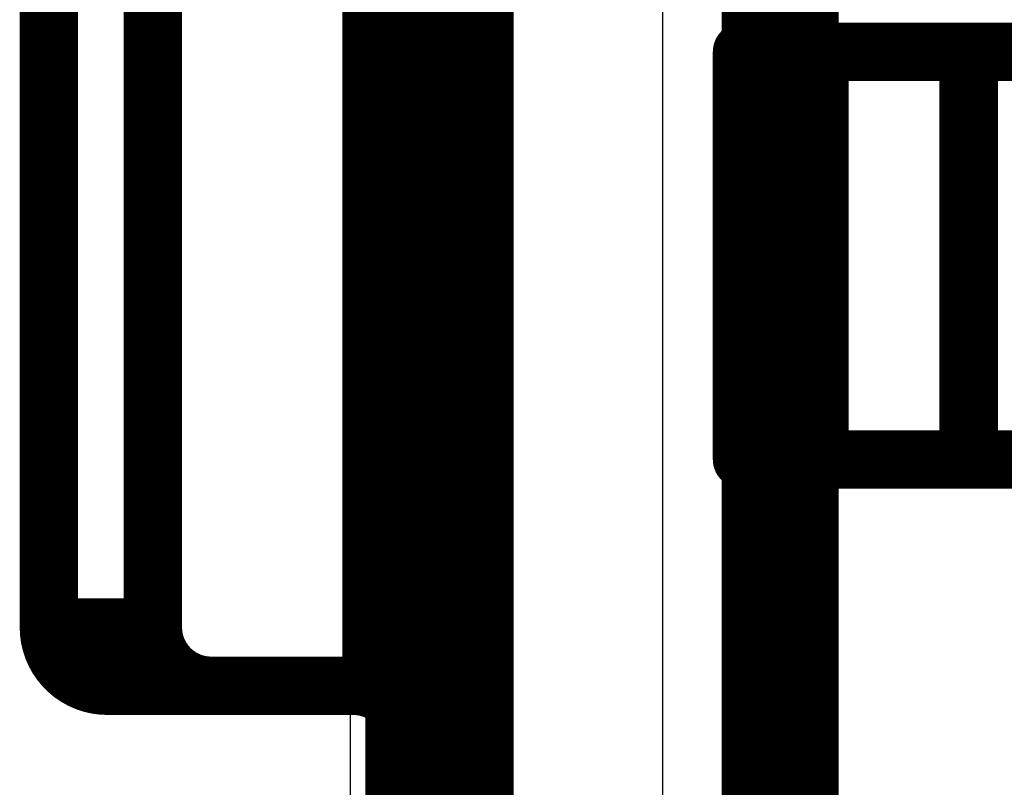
# Model space of a CAD drawing. Header units: millimetres. Extents: x 0 to 154, y -22 to 67.
# Tile 80 of 116: x 0.81 to 2.49, y 28.43 to 29.74. Entities that reach past the tile are written whole.
import ezdxf

# ---------------------------------------------------------------- set-up
doc = ezdxf.new("R2010")
doc.units = ezdxf.units.MM
for name, color, linetype in [('BottomLayer', 5, 'Continuous'), ('KeepOutLayer', 6, 'Continuous'), ('Mechanical1', 6, 'Continuous'), ('Mechanical15', 56, 'Continuous'), ('Mechanical7', 56, 'Continuous'), ('MidLayer1', 16, 'Continuous'), ('MidLayer2', 76, 'Continuous'), ('TopLayer', 1, 'Continuous'), ('TopOverlay', 2, 'Continuous')]:
    doc.layers.add(name, color=color, linetype=linetype)

# ---------------------------------------------------------------- blocks, each defined once
blk = doc.blocks.new('USB_M_____B_RA_SMD_P_P_219')
at = {"layer": 'Mechanical15', "const_width": 0.2}
blk.add_lwpolyline([(-4.125, -3.5), (-4.125, 3.5)], dxfattribs=at)
at = {"layer": 'Mechanical7', "const_width": 0.1}
for points in [[(-4.756, -3.8035), (-4.756, 3.8034)], [(-4.8245, -3.1515), (-4.8245, 3.1418)], [(-5.3767, -3.0463), (-5.3767, 3.0418)], [(-5.1987, -3.0463), (-5.1987, 3.0418)], [(-4.1902, -2.0603), (-2.3512, -2.0603)], [(-4.1902, -2.7584), (-4.1902, -2.0603)], [(-4.0579, -2.7584), (-4.0579, -2.0603)], [(-3.8023, -2.7584), (-3.8023, -2.0603)], [(-4.1902, -2.7584), (-2.3512, -2.7584)], [(-5.3767, -3.0463), (-5.1987, -3.0463)], [(-5.2767, -3.1463), (-5.0987, -3.1463)], [(-5.0987, -3.1463), (-4.856, -3.1463)], [(-4.756, -3.4931), (-4.756, -3.2463)], [(-4.756, -3.8035), (-4.756, -3.2463)]]:
    blk.add_lwpolyline(points, dxfattribs=at)
at = {"layer": 'Mechanical7', "const_width": 0.05}
for points in [[(-4.2152, -2.0603, 1), (-4.1652, -2.0603, 1)], [(-4.2152, -2.0603, 1), (-4.1652, -2.0603, 1)], [(-4.0829, -2.0603, 1), (-4.0329, -2.0603, 1)], [(-3.8273, -2.0603, 1), (-3.7774, -2.0603, 1)], [(-4.2152, -2.7584, 1), (-4.1652, -2.7584, 1)], [(-4.2152, -2.7584, 1), (-4.1652, -2.7584, 1)], [(-4.0829, -2.7584, 1), (-4.0329, -2.7584, 1)], [(-3.8273, -2.7584, 1), (-3.7774, -2.7584, 1)], [(-5.4017, -3.0463, 1), (-5.3517, -3.0463, 1)], [(-5.4017, -3.0463, 1), (-5.3517, -3.0463, 1)], [(-5.4017, -3.0463, 1), (-5.3517, -3.0463, 1)], [(-5.2237, -3.0463, 1), (-5.1737, -3.0463, 1)], [(-5.2237, -3.0463, 1), (-5.1737, -3.0463, 1)], [(-5.2237, -3.0463, 1), (-5.1737, -3.0463, 1)], [(-5.3017, -3.1463, 1), (-5.2517, -3.1463, 1)], [(-5.3017, -3.1463, 1), (-5.2517, -3.1463, 1)], [(-5.1237, -3.1463, 1), (-5.0737, -3.1463, 1)], [(-5.1237, -3.1463, 1), (-5.0737, -3.1463, 1)], [(-5.1237, -3.1463, 1), (-5.0737, -3.1463, 1)], [(-4.881, -3.1463, 1), (-4.831, -3.1463, 1)], [(-4.881, -3.1463, 1), (-4.831, -3.1463, 1)], [(-4.8495, -3.1515, 1), (-4.7995, -3.1515, 1)], [(-4.781, -3.2463, 1), (-4.731, -3.2463, 1)], [(-4.781, -3.2463, 1), (-4.731, -3.2463, 1)], [(-4.781, -3.2463, 1), (-4.731, -3.2463, 1)]]:
    blk.add_lwpolyline(points, format="xyb", close=True, dxfattribs=at)
at = {"layer": 'Mechanical7', "const_width": 0.1}
for points in [[(-5.2767, -3.1463, -0.414214), (-5.3767, -3.0463)], [(-5.0987, -3.1463, -0.414214), (-5.1987, -3.0463)], [(-4.856, -3.1463, -0.414214), (-4.756, -3.2463)]]:
    blk.add_lwpolyline(points, format="xyb", dxfattribs=at)
at = {"layer": 'TopOverlay', "const_width": 0.1524}
blk.add_lwpolyline([(-4.675, -3.75), (-4.675, 3.75)], dxfattribs=at)

msp = doc.modelspace()

# ---------------------------------------------------------------- linework, layer by layer
at = {"layer": 'BottomLayer'}
msp.add_line((1.9062, 25.3911), (1.9062, 38.1103), dxfattribs=at)
at = {"layer": 'KeepOutLayer', "const_width": 0.254}
msp.add_lwpolyline([(1.524, 38.1103), (1.524, 25.3911)], dxfattribs=at)
at = {"layer": 'Mechanical1', "const_width": 0.254}
msp.add_lwpolyline([(1.524, 25.3897), (1.524, 38.1103)], dxfattribs=at)
at = {"layer": 'MidLayer1'}
msp.add_line((1.9062, 25.3911), (1.9062, 38.1103), dxfattribs=at)
at = {"layer": 'MidLayer2'}
msp.add_line((1.9062, 25.3911), (1.9062, 38.1103), dxfattribs=at)
at = {"layer": 'TopLayer'}
msp.add_line((1.3718, 35.2806), (1.3711, 28.2041), dxfattribs=at)

# ---------------------------------------------------------------- block references
at = {"rotation": 360}
msp.add_blockref('USB_M_____B_RA_SMD_P_P_219', (6.2319, 31.75), dxfattribs=at)

doc.saveas('drawing.dxf')
